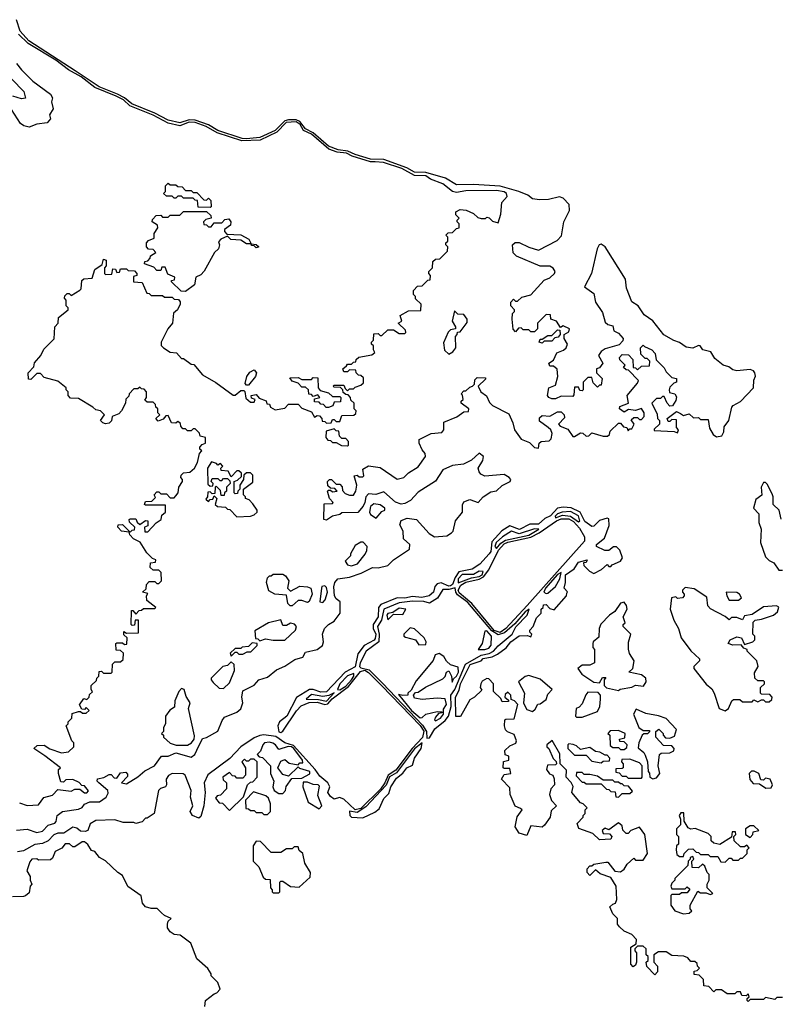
# Model space of a CAD drawing. Extents: x 2737310 to 2869991, y 870230 to 1012730.
# Tile 139 of 256: x 2850316 to 2854298, y 903865 to 909025. Entities that reach past the tile are written whole.
import ezdxf

# ---------------------------------------------------------------- set-up
doc = ezdxf.new("R2010")
doc.units = 0

msp = doc.modelspace()

# ---------------------------------------------------------------- linework, layer by layer
at = {"layer": '0CON02XD'}
for points in [[(2853343.8, 907825), (2853313.8, 907695), (2853277.5, 907625), (2853325, 907590), (2853333.8, 907545), (2853370.7, 907490.7), (2853385, 907440), (2853398.3, 907428.3), (2853425, 907420), (2853430, 907395), (2853455, 907382.5), (2853480, 907355), (2853478.3, 907341.7), (2853458.3, 907321.7), (2853385, 907300), (2853363.6, 907286.4), (2853350, 907265), (2853372.5, 907225), (2853355, 907200), (2853340, 907195), (2853340, 907175), (2853370, 907145), (2853365, 907110), (2853355, 907110), (2853345, 907100), (2853321.7, 907121.7), (2853315, 907150), (2853295, 907150), (2853270, 907125), (2853270, 907085), (2853265, 907080), (2853251.7, 907081.7), (2853245, 907100), (2853225, 907100), (2853221.7, 907058.3), (2853215, 907050), (2853155, 907052.5), (2853125, 907037.5), (2853105, 907037.5), (2853090, 907045), (2853082.5, 907055), (2853090, 907095), (2853125, 907110), (2853137.5, 907155), (2853133, 907193), (2853115, 907210), (2853095, 907210), (2853090, 907225), (2853115, 907240), (2853131.7, 907278.3), (2853167, 907293), (2853180, 907305), (2853187.5, 907325), (2853170, 907355), (2853170, 907375), (2853195, 907390), (2853197.5, 907405), (2853165, 907420), (2853151.7, 907411.7), (2853130, 907445), (2853100, 907455), (2853098.3, 907478.3), (2853075, 907480), (2853030, 907435), (2853030, 907405), (2853015, 907390), (2852995, 907390), (2852985, 907400), (2852955, 907400), (2852945, 907410), (2852931.7, 907408.3), (2852915, 907390), (2852903, 907403), (2852897.5, 907455), (2852900, 907485), (2852910, 907495), (2852910, 907505), (2852890, 907525), (2852890, 907545), (2852905, 907560), (2852915, 907550), (2852925, 907550), (2852948.3, 907571.7), (2852995, 907582.5), (2853065, 907660), (2853095, 907672.5), (2853120, 907695), (2853122.5, 907705), (2853113, 907723), (2853095, 907733.3), (2853045, 907732.5), (2852920, 907785), (2852903, 907803), (2852900, 907845), (2852913, 907857), (2852935, 907857.5), (2852985, 907832.5), (2853035, 907817.5), (2853133, 907867), (2853157, 907893), (2853168.8, 907965), (2853197.5, 908025), (2853196.7, 908056.7), (2853165, 908090), (2853145, 908097.5), (2853087.3, 908082.7), (2853040.5, 908080.5), (2853005, 908086.7), (2852980, 908105), (2852933.3, 908125), (2852835, 908152.1), (2852695, 908161.4), (2852605, 908160), (2852547.5, 908195), (2852444.7, 908224.7), (2852385, 908226.8), (2852345, 908249.3), (2852225, 908291.8), (2852155, 908293.4), (2852075, 908318.6), (2852036.1, 908336.1), (2851985, 908342.9), (2851935, 908362.7), (2851855, 908432), (2851813.9, 908453.9), (2851785, 908491.6), (2851765, 908500.5), (2851725, 908501), (2851705.6, 908494.4), (2851655.2, 908444.8), (2851575, 908407.2), (2851505, 908400.8), (2851482.9, 908402.9), (2851355, 908444.1), (2851305, 908473.4), (2851235, 908498.6), (2851205, 908500.8), (2851155, 908484), (2851095, 908498.2), (2851025.2, 908535.2), (2850903.4, 908583.4), (2850865.6, 908615.6), (2850828.1, 908635), (2850732.8, 908672.8), (2850606.8, 908756.8), (2850363.8, 908915), (2850318.2, 908965), (2850300, 909025)], [(2850970, 906485), (2850975, 906500), (2851008.3, 906501.7), (2851028.3, 906521.7), (2851020, 906535), (2851035, 906550), (2851045, 906550), (2851055, 906540), (2851085, 906540), (2851105, 906520), (2851125, 906520), (2851135, 906530), (2851146.7, 906545), (2851150, 906575), (2851170, 906605), (2851170, 906615), (2851160, 906625), (2851161.7, 906638.3), (2851175, 906650), (2851207, 906653), (2851232.5, 906675), (2851247.5, 906705), (2851258.3, 906751.7), (2851270, 906765), (2851260, 906775), (2851260, 906785), (2851271.7, 906798.3), (2851290, 906805), (2851290, 906835), (2851261.7, 906841.7), (2851258.3, 906858.3), (2851235, 906880), (2851225, 906880), (2851215, 906870), (2851195, 906870), (2851185, 906880), (2851171.7, 906881.7), (2851160, 906895), (2851158.3, 906908.3), (2851145, 906920), (2851135, 906910), (2851111.7, 906911.7), (2851095, 906950), (2851081.7, 906948.3), (2851068.3, 906931.7), (2851041.7, 906921.7), (2851030, 906935), (2851050, 906955), (2851040, 906965), (2851040, 906985), (2851030, 906995), (2851028.3, 907008.3), (2851015, 907020), (2850985, 907020), (2850971.7, 907031.7), (2850980, 907045), (2850980, 907075), (2850968.3, 907088.3), (2850955, 907090), (2850945, 907100), (2850935, 907090), (2850915, 907090), (2850890, 907065), (2850888.3, 907051.7), (2850873, 907037), (2850870, 907015), (2850850, 906975), (2850835, 906960), (2850800, 906945), (2850797, 906923), (2850785, 906910), (2850765, 906907.5), (2850751.7, 906911.7), (2850740, 906925), (2850760, 906955), (2850740, 906975), (2850715, 906980), (2850700, 906995), (2850625, 907040), (2850581.7, 907041.7), (2850570, 907055), (2850570, 907075), (2850560, 907085), (2850560, 907095), (2850515, 907130), (2850445, 907150), (2850425, 907170), (2850405, 907170), (2850375, 907140), (2850361.7, 907141.7), (2850360, 907175), (2850390, 907205), (2850393.3, 907226.7), (2850426.7, 907265), (2850441.7, 907298.3), (2850497, 907353), (2850500, 907415), (2850517.5, 907435), (2850520, 907465), (2850570, 907505), (2850570, 907515), (2850560, 907525), (2850560, 907555), (2850550, 907565), (2850551.7, 907578.3), (2850565, 907590), (2850575, 907590), (2850585, 907580), (2850631.7, 907608.3), (2850637.5, 907615), (2850641.7, 907658.3), (2850652.5, 907667.5), (2850695, 907670), (2850710, 907715), (2850748.3, 907741.7), (2850755, 907770), (2850770, 907765), (2850770, 907735), (2850760, 907725), (2850760, 907695), (2850765, 907690), (2850798.3, 907691.7), (2850805, 907720), (2850818.3, 907718.3), (2850825, 907700), (2850838.3, 907701.7), (2850845, 907720), (2850875, 907720), (2850885, 907710), (2850918.3, 907708.3), (2850930, 907695), (2850930, 907685), (2850911.7, 907678.3), (2850911.7, 907651.7), (2850958.3, 907648.3), (2850981.7, 907591.7), (2850995, 907590), (2851005, 907580), (2851065, 907580), (2851075, 907570), (2851115, 907570), (2851125, 907560), (2851148.3, 907558.3), (2851157, 907547), (2851157.5, 907535), (2851142.5, 907505), (2851123, 907487), (2851117.5, 907435), (2851092.5, 907405), (2851057.5, 907335), (2851058.3, 907318.3), (2851070, 907305), (2851105, 907282.5), (2851138.3, 907278.3), (2851165, 907250), (2851175, 907250), (2851215, 907220), (2851228.3, 907218.3), (2851273.6, 907163.6), (2851343.8, 907123.8), (2851435, 907057.5), (2851445, 907057.5), (2851475, 907082.5), (2851491.7, 907081.7), (2851497, 907077), (2851501.7, 907041.7), (2851525, 907020), (2851545, 907020), (2851550, 907035), (2851531.7, 907041.7), (2851530, 907055), (2851555, 907060), (2851571.7, 907041.7), (2851608.3, 907028.3), (2851611.7, 907011.7), (2851625, 907010), (2851630, 906995), (2851655, 906980), (2851705, 906990), (2851725, 907010), (2851775, 907010), (2851795, 906990), (2851845, 906970), (2851861.7, 906941.7), (2851875, 906950), (2851888.3, 906948.3), (2851900, 906935), (2851901.7, 906921.7), (2851915, 906920), (2851925, 906910), (2851948.3, 906911.7), (2851955, 906930), (2851965, 906930), (2851975, 906920), (2851995, 906920), (2852005, 906950), (2852067, 906953), (2852078.3, 906961.7), (2852080, 906975), (2852070, 906985), (2852070, 907015), (2852051.7, 907031.7), (2852050, 907045), (2852038.3, 907058.3), (2852025, 907060), (2852011.7, 907071.7), (2852010, 907085), (2851998.3, 907098.3), (2851965, 907100), (2851960, 907105), (2851965, 907110), (2852015, 907110), (2852021.7, 907091.7), (2852035, 907080), (2852045, 907090), (2852065, 907090), (2852075, 907100), (2852105, 907110), (2852118.3, 907121.7), (2852118.3, 907148.3), (2852105, 907160), (2852091.7, 907161.7), (2852080, 907175), (2852078.3, 907188.3), (2852045, 907190), (2852035, 907180), (2852015, 907180), (2852010, 907195), (2852028.3, 907211.7), (2852035, 907220), (2852055, 907220), (2852065, 907230), (2852078.3, 907231.7), (2852080, 907245), (2852093, 907257), (2852161.7, 907268.3), (2852178.3, 907281.7), (2852170, 907295), (2852170, 907315), (2852160, 907325), (2852160, 907335), (2852170, 907345), (2852171.7, 907378.3), (2852195, 907380), (2852205, 907370), (2852215, 907370), (2852245, 907400), (2852275, 907400), (2852305, 907380), (2852335, 907380), (2852340, 907385), (2852338.3, 907398.3), (2852300, 907435), (2852320, 907445), (2852310, 907475), (2852355, 907500), (2852418.3, 907501.7), (2852420, 907535), (2852391.7, 907561.7), (2852390, 907575), (2852380, 907585), (2852380, 907605), (2852401.7, 907628.3), (2852425, 907630), (2852455, 907660), (2852468.3, 907661.7), (2852470, 907685), (2852460, 907695), (2852460, 907705), (2852480, 907725), (2852481.7, 907758.3), (2852495, 907770), (2852518.3, 907771.7), (2852558.3, 907811.7), (2852560, 907835), (2852550, 907845), (2852550, 907855), (2852560, 907865), (2852560, 907885), (2852550, 907895), (2852561.7, 907908.3), (2852585, 907910), (2852605, 907930), (2852620, 907935), (2852620, 907955), (2852610, 907965), (2852610, 907975), (2852620, 907985), (2852601.7, 908001.7), (2852601.7, 908018.3), (2852625, 908030), (2852657, 908027), (2852695, 908010), (2852718.3, 907988.3), (2852735, 907982.5), (2852757, 907983), (2852765, 907990), (2852777, 907987), (2852795, 907970), (2852825, 907960), (2852837.5, 908005), (2852843, 908067), (2852871.7, 908098.3), (2852867.5, 908115), (2852855, 908123.3), (2852815, 908130), (2852655, 908128), (2852605, 908120), (2852585, 908123.8), (2852533.3, 908165), (2852470, 908190), (2852445, 908206.5), (2852385, 908208.9), (2852318.8, 908245), (2852223.3, 908276.7), (2852180.2, 908279.8), (2852155, 908279.6), (2852059.1, 908309.1), (2852030, 908325), (2851980.9, 908330.9), (2851936.9, 908346.9), (2851845.5, 908425), (2851803.8, 908443.8), (2851786.8, 908475), (2851765, 908489.7), (2851713.6, 908486.4), (2851663.8, 908436.2), (2851577.1, 908392.9), (2851479.6, 908389.6), (2851351.9, 908431.9), (2851293.8, 908465), (2851235, 908486.6), (2851205, 908488.2), (2851155, 908468.5), (2851095, 908482.5), (2851016, 908525), (2850893.1, 908573.1), (2850860.6, 908605), (2850822, 908625), (2850710.5, 908670.5), (2850638.1, 908725), (2850571.6, 908761.6), (2850505, 908812.3), (2850360.6, 908900.6), (2850310, 908950)], [(2850300, 908795), (2850325, 908762.5), (2850385, 908703.3), (2850477.5, 908635), (2850487.5, 908615), (2850482.5, 908595), (2850491.7, 908558.3), (2850473, 908527), (2850477.5, 908505), (2850460, 908485), (2850405, 908477.5), (2850365, 908462.5), (2850338.3, 908468.3), (2850320.7, 908480.7), (2850272.5, 908555)], [(2850275, 908712.5), (2850338.3, 908648.3), (2850347, 908613), (2850325, 908610), (2850280, 908625)], [(2851315, 908040), (2851251.7, 908041.7), (2851248.3, 908078.3), (2851235, 908080), (2851225, 908090), (2851175, 908090), (2851165, 908100), (2851145, 908100), (2851135, 908090), (2851125, 908090), (2851115, 908100), (2851085, 908100), (2851070, 908115), (2851080, 908125), (2851080, 908155), (2851095, 908167.5), (2851105, 908160), (2851135, 908160), (2851145, 908150), (2851168.3, 908148.3), (2851185, 908130), (2851215, 908130), (2851225, 908120), (2851245, 908120), (2851281.7, 908081.7), (2851295, 908080), (2851305, 908090), (2851318.3, 908078.3), (2851320, 908045), (2851315, 908040)], [(2851185, 907600), (2851161.7, 907601.7), (2851111.7, 907651.7), (2851111.7, 907658.3), (2851128.3, 907661.7), (2851130, 907675), (2851091.7, 907691.7), (2851078.3, 907728.3), (2851061.7, 907728.3), (2851055, 907710), (2851035, 907710), (2851018.3, 907728.3), (2850970, 907745), (2850971.7, 907758.3), (2850988.3, 907761.7), (2851000, 907775), (2851001.7, 907788.3), (2851030, 907805), (2851015, 907820), (2850991.7, 907821.7), (2850980, 907835), (2850980, 907855), (2850991.7, 907868.3), (2851020, 907880), (2851020, 907905), (2851040, 907935), (2851038.3, 907948.3), (2851010, 907965), (2851011.7, 907978.3), (2851031.7, 907998.3), (2851055, 908000), (2851065, 907990), (2851095, 907990), (2851105, 908000), (2851155, 908000), (2851175, 908020), (2851295, 908020), (2851318.3, 907998.3), (2851320, 907985), (2851291.7, 907978.3), (2851280, 907965), (2851281.7, 907951.7), (2851295, 907950), (2851305, 907940), (2851320, 907940), (2851335, 907960), (2851375, 907960), (2851391.7, 907978.3), (2851411.7, 907981.7), (2851422.5, 907965), (2851421.7, 907948.3), (2851390, 907925), (2851390, 907915), (2851401.7, 907901.7), (2851475, 907897.5), (2851517.5, 907875), (2851530, 907850), (2851555, 907847.5), (2851570, 907835), (2851555, 907830), (2851545, 907840), (2851531.7, 907841.7), (2851530, 907850), (2851505, 907850), (2851475, 907870), (2851423, 907873), (2851405, 907890), (2851370, 907875), (2851358.3, 907861.7), (2851362.5, 907845), (2851357.5, 907825), (2851337.5, 907805), (2851283.6, 907706.4), (2851265, 907687.5), (2851240, 907675), (2851232.5, 907635), (2851185, 907600)], [(2850298.3, 904778.3), (2850355, 904783.3), (2850405, 904766.2), (2850435, 904772.5), (2850465, 904803.3), (2850500, 904815), (2850507, 904823), (2850512.5, 904855), (2850540, 904875), (2850625, 904887.5), (2850643, 904897), (2850656.4, 904913.6), (2850684.2, 904925.8), (2850735, 904926.7), (2850769.5, 904950.5), (2850779.3, 904970.7), (2850777.5, 904985), (2850730, 905025), (2850722.5, 905035), (2850723, 905047), (2850757, 905053), (2850785, 905070), (2850795, 905070), (2850811.7, 905051.7), (2850825, 905050), (2850845, 905077.5), (2850871.7, 905081.7), (2850881.7, 905071.7), (2850881.7, 905058.3), (2850850, 905025), (2850875, 905020), (2850935, 905057.5), (2850971.7, 905088.3), (2851022.5, 905115), (2851060, 905165), (2851095, 905166.2), (2851135, 905182.5), (2851215, 905160), (2851233.3, 905175), (2851243.9, 905196.1), (2851275, 905257.5), (2851295, 905262.5), (2851355, 905296.7), (2851377.3, 905352.7), (2851390.3, 905369.7), (2851455, 905396.2), (2851475.8, 905414.2), (2851486.2, 905445), (2851480, 905475), (2851485, 905507.5), (2851545, 905537.5), (2851570, 905565), (2851615, 905580), (2851661.7, 905618.3), (2851705, 905636.2), (2851758.3, 905671.7), (2851800, 905685), (2851815, 905710), (2851875.9, 905724.1), (2851902.5, 905745), (2851908.8, 905765), (2851903.8, 905805), (2851913.8, 905835), (2851934.2, 905855.8), (2851965, 905873.3), (2851996, 905915), (2851996.7, 905975), (2851975, 905990), (2851966.7, 906005), (2851963.2, 906053.2), (2851967.5, 906075), (2851984.4, 906095.6), (2852045, 906104), (2852105.8, 906124.2), (2852165, 906154), (2852195, 906152), (2852245, 906163.8), (2852275.9, 906194.1), (2852359.2, 906250.8), (2852361.2, 906275), (2852327.5, 906305), (2852326.7, 906345), (2852308.3, 906378.3), (2852315, 906400), (2852347, 906413), (2852396.2, 906406.2), (2852463, 906333), (2852490, 906315), (2852555, 906320), (2852580, 906335), (2852588.8, 906345), (2852601.2, 906398.8), (2852637.5, 906445), (2852637, 906483), (2852645, 906497.5), (2852675, 906510), (2852720, 906495), (2852745.8, 906524.2), (2852785, 906550), (2852815, 906556.7), (2852846, 906584), (2852887.5, 906605), (2852890, 906615), (2852882.5, 906625), (2852855, 906641.2), (2852755, 906632), (2852733, 906643), (2852723.8, 906655), (2852720, 906675), (2852743.3, 906715), (2852746.7, 906735), (2852725, 906752.5), (2852684.2, 906715.8), (2852642.5, 906695), (2852585, 906688.8), (2852535, 906666.2), (2852495, 906606.7), (2852405, 906548.8), (2852364.2, 906505.8), (2852335, 906488.8), (2852315, 906486), (2852285.8, 906495.8), (2852225, 906550), (2852183, 906537), (2852145, 906540), (2852130, 906525), (2852126, 906495), (2852116.2, 906475), (2852088.3, 906441.7), (2852005, 906440), (2851995, 906432.5), (2851955, 906422.5), (2851925, 906402.5), (2851910, 906405), (2851911.7, 906488.3), (2851955, 906490), (2851960, 906495), (2851940, 906515), (2851930, 906555), (2851935, 906560), (2851945, 906560), (2851955, 906550), (2851980, 906555), (2851968.3, 906568.3), (2851945, 906570), (2851931.7, 906581.7), (2851930, 906605), (2851940, 906615), (2851950, 906615), (2851975, 906590), (2851995, 906590), (2852007, 906577), (2852008.3, 906558.3), (2852021.7, 906541.7), (2852045, 906532.5), (2852065, 906532.5), (2852077.5, 906555), (2852082.5, 906585), (2852070, 906635), (2852085, 906637.5), (2852095, 906630), (2852115, 906630), (2852120, 906635), (2852115, 906670), (2852145, 906687.5), (2852205, 906677.5), (2852295, 906617.5), (2852330, 906625), (2852355, 906650), (2852405, 906682.5), (2852442.5, 906735), (2852441.7, 906751.7), (2852425, 906770), (2852410, 906805), (2852410, 906825), (2852473, 906857), (2852528.3, 906861.7), (2852540, 906875), (2852540, 906915), (2852607, 906943), (2852645, 906970), (2852668.3, 906971.7), (2852670, 906985), (2852630, 907015), (2852630, 907025), (2852640, 907035), (2852637, 907057), (2852630, 907065), (2852645, 907080), (2852655, 907080), (2852675, 907100), (2852690, 907105), (2852700, 907115), (2852701.7, 907138.3), (2852715, 907150), (2852758.3, 907148.3), (2852758.3, 907141.7), (2852720, 907105), (2852732.5, 907075), (2852763, 907053), (2852779.3, 907019.3), (2852795, 907002.5), (2852879.3, 906959.3), (2852901.7, 906911.7), (2852910, 906875), (2852945, 906827.5), (2852988.8, 906808.8), (2853015, 906782.5), (2853035, 906780), (2853040, 906805), (2853050, 906815), (2853091.7, 906818.3), (2853101.7, 906828.3), (2853107, 906857), (2853100, 906875), (2853087, 906887), (2853041.7, 906921.7), (2853041.7, 906938.3), (2853055, 906950), (2853095, 906947.5), (2853135, 906970), (2853155, 906970), (2853170, 906955), (2853171.7, 906938.3), (2853140, 906905), (2853150, 906895), (2853189.3, 906879.3), (2853215, 906840), (2853225, 906840), (2853255, 906860), (2853268.3, 906858.3), (2853285, 906842.5), (2853300, 906845), (2853315, 906860), (2853375, 906842.5), (2853397, 906843), (2853408.3, 906851.7), (2853411.7, 906868.3), (2853455, 906910), (2853465, 906910), (2853481.7, 906891.7), (2853498.3, 906888.3), (2853505, 906870), (2853515, 906880), (2853525, 906880), (2853537.5, 906905), (2853521.7, 906928.3), (2853535, 906940), (2853555, 906940), (2853565, 906930), (2853575, 906930), (2853590, 906945), (2853590, 906965), (2853575, 906987.5), (2853545, 906977.5), (2853508.3, 906981.7), (2853485, 906967.5), (2853460, 906985), (2853461.7, 906998.3), (2853507.5, 907015), (2853500, 907055), (2853555, 907120), (2853560, 907135), (2853508.3, 907188.3), (2853495, 907190), (2853481.7, 907201.7), (2853490, 907215), (2853461.7, 907241.7), (2853460, 907255), (2853475, 907270), (2853508.3, 907268.3), (2853530, 907245), (2853531.7, 907201.7), (2853545, 907200), (2853555, 907190), (2853575, 907210), (2853618.3, 907211.7), (2853620, 907235), (2853605, 907250), (2853595, 907250), (2853573, 907273), (2853570, 907305), (2853585, 907320), (2853591.7, 907311.7), (2853630, 907295), (2853647.5, 907275), (2853651.7, 907241.7), (2853695, 907200), (2853705, 907180), (2853735, 907150), (2853760, 907145), (2853760, 907125), (2853745, 907120), (2853725, 907100), (2853720, 907085), (2853721.7, 907071.7), (2853750, 907065), (2853758.3, 907048.3), (2853755, 907030), (2853738.3, 907001.7), (2853725, 907000), (2853710, 907015), (2853695, 907050), (2853685, 907050), (2853675, 907040), (2853655, 907040), (2853630, 907015), (2853657, 906957), (2853660, 906935), (2853670, 906925), (2853670, 906905), (2853641.7, 906878.3), (2853641.7, 906871.7), (2853747.5, 906867.5), (2853765, 906860), (2853770, 906875), (2853758.3, 906888.3), (2853758.3, 906928.3), (2853735, 906930), (2853725, 906920), (2853715, 906920), (2853710, 906935), (2853758.3, 906971.7), (2853780.7, 906960.7), (2853795, 906950), (2853825, 906960), (2853848.3, 906938.3), (2853875, 906940), (2853885, 906930), (2853925, 906930), (2853932.5, 906885), (2853951.7, 906851.7), (2853968.3, 906838.3), (2853996.1, 906843.9), (2854006.7, 906865), (2854008.3, 906891.7), (2854033.3, 906925), (2854050, 906995), (2854056.2, 907003.8), (2854095, 907023.8), (2854163.3, 907095), (2854163.9, 907136.1), (2854173.6, 907156.4), (2854170, 907175), (2854163.3, 907185), (2854145, 907191.4), (2854075, 907185.6), (2854055, 907189.2), (2854033.8, 907205), (2854004.6, 907214.6), (2853959.6, 907249.6), (2853939.2, 907285), (2853896.7, 907295), (2853882.5, 907315), (2853875, 907318), (2853845, 907304.3), (2853809.1, 907309.1), (2853775, 907332.9), (2853745, 907342.9), (2853692.6, 907372.6), (2853635, 907446.9), (2853588.9, 907478.9), (2853558.8, 907525), (2853525.7, 907545.7), (2853497.6, 907617.6), (2853491.9, 907665), (2853385, 907833.8), (2853365, 907848.8), (2853353.3, 907845), (2853343.8, 907825)], [(2852565, 907272.5), (2852586.4, 907283.6), (2852602.5, 907305), (2852600, 907365), (2852610, 907375), (2852611.7, 907388.3), (2852625, 907390), (2852661.7, 907438.3), (2852662.5, 907455), (2852645, 907480), (2852612.5, 907482.5), (2852595, 907500), (2852582.5, 907445), (2852600, 907415), (2852600, 907405), (2852575, 907400), (2852561.7, 907388.3), (2852538.3, 907331.7), (2852543, 907293), (2852565, 907272.5)], [(2853055, 907330), (2853040, 907335), (2853045, 907350), (2853055, 907350), (2853085, 907370), (2853105, 907370), (2853135, 907400), (2853148.3, 907398.3), (2853150, 907375), (2853138.3, 907361.7), (2853121.7, 907358.3), (2853105, 907340), (2853065, 907340), (2853055, 907330)], [(2851515, 907110), (2851505, 907110), (2851498.3, 907118.3), (2851506.7, 907155), (2851522, 907178), (2851545, 907190), (2851557.5, 907175), (2851552.5, 907155), (2851515, 907110)], [(2851935, 906992.5), (2851923, 906993), (2851908.3, 907008.3), (2851895, 907010), (2851885, 907020), (2851861.7, 907021.7), (2851861.7, 907038.3), (2851890, 907045), (2851878.3, 907058.3), (2851855, 907050), (2851845, 907060), (2851831.7, 907061.7), (2851830, 907085), (2851815, 907100), (2851795, 907100), (2851775, 907120), (2851745, 907130), (2851731.7, 907148.3), (2851775, 907150), (2851795, 907140), (2851845, 907140), (2851855, 907150), (2851878.3, 907148.3), (2851880, 907095), (2851891.7, 907081.7), (2851935, 907070), (2851955, 907050), (2851995, 907050), (2852000, 907045), (2851998.3, 907021.7), (2851965, 907020), (2851958.3, 907001.7), (2851935, 906992.5)], [(2852035, 906792.5), (2852040, 906795), (2852040, 906815), (2852025, 906830), (2852005, 906830), (2851991.7, 906841.7), (2851988.3, 906868.3), (2851975, 906870), (2851965, 906880), (2851921.7, 906868.3), (2851920, 906835), (2851931.7, 906821.7), (2851945, 906820), (2851955, 906810), (2851975, 906810), (2852003, 906793), (2852035, 906792.5)], [(2851455, 906420), (2851525, 906422.5), (2851545, 906430), (2851560, 906445), (2851560, 906455), (2851538.3, 906488.3), (2851518.3, 906508.3), (2851500, 906515), (2851500, 906525), (2851490, 906535), (2851490, 906565), (2851538.3, 906601.7), (2851537.5, 906637.5), (2851525, 906650), (2851505, 906650), (2851491.7, 906638.3), (2851490, 906615), (2851470, 906585), (2851470, 906565), (2851460, 906555), (2851458.3, 906541.7), (2851445, 906540), (2851440, 906545), (2851440, 906605), (2851458.3, 906611.7), (2851478.3, 906631.7), (2851478.3, 906648.3), (2851465, 906660), (2851455, 906660), (2851425, 906630), (2851408.3, 906658.3), (2851371.7, 906661.7), (2851370, 906675), (2851380, 906685), (2851368.3, 906698.3), (2851355, 906690), (2851348.3, 906698.3), (2851321.7, 906708.3), (2851300, 906675), (2851301.7, 906591.7), (2851315, 906580), (2851328.3, 906581.7), (2851330, 906595), (2851320, 906605), (2851325, 906620), (2851355, 906620), (2851365, 906610), (2851375, 906610), (2851385, 906620), (2851405, 906620), (2851418.3, 906608.3), (2851420, 906595), (2851400, 906575), (2851400, 906555), (2851390, 906545), (2851388.3, 906531.7), (2851371.7, 906531.7), (2851368.3, 906558.3), (2851345, 906580), (2851340, 906575), (2851338.3, 906541.7), (2851325, 906540), (2851315, 906550), (2851301.7, 906548.3), (2851300, 906525), (2851291.7, 906511.7), (2851305, 906500), (2851315, 906510), (2851328.3, 906511.7), (2851335, 906530), (2851350, 906515), (2851340, 906485), (2851353, 906473), (2851395, 906470), (2851405, 906460), (2851418.3, 906458.3), (2851455, 906420)], [(2854307, 906407), (2854296.7, 906455), (2854266.7, 906485), (2854266.7, 906525), (2854260.7, 906540.7), (2854235, 906590), (2854225, 906600), (2854215, 906600), (2854202.5, 906575), (2854207, 906533), (2854175, 906510), (2854162.5, 906465), (2854190, 906435), (2854190.7, 906390.7), (2854203.8, 906355), (2854200, 906285), (2854225, 906210), (2854245, 906190), (2854269.3, 906179.3), (2854295, 906140), (2854315, 906140)], [(2850315, 904920), (2850355, 904907.5), (2850415, 904910), (2850441.7, 904948.3), (2850488.3, 904961.7), (2850515, 904990), (2850585, 904982.5), (2850605, 904992.5), (2850631.7, 904991.7), (2850655, 904972.5), (2850667, 904973), (2850677, 904983), (2850655, 905010), (2850641.7, 905011.7), (2850627, 905027), (2850595, 905042.5), (2850558.3, 905041.7), (2850545, 905030), (2850531.7, 905031.7), (2850520, 905075), (2850520, 905095), (2850530, 905105), (2850447.7, 905167.7), (2850390, 905205), (2850408.3, 905221.7), (2850445, 905222.5), (2850474.1, 905204.1), (2850535, 905183.3), (2850571.7, 905188.3), (2850600, 905215), (2850600, 905235), (2850590, 905245), (2850560, 905325), (2850570, 905335), (2850570, 905345), (2850590, 905365), (2850591.7, 905388.3), (2850625, 905400), (2850635, 905400), (2850645, 905390), (2850665, 905390), (2850680, 905405), (2850665, 905420), (2850655, 905410), (2850641.7, 905411.7), (2850630, 905435), (2850651.7, 905468.3), (2850668.3, 905461.7), (2850680, 905475), (2850681.7, 905488.3), (2850698.3, 905501.7), (2850690, 905515), (2850690, 905535), (2850718.3, 905561.7), (2850720, 905575), (2850730, 905585), (2850731.7, 905608.3), (2850745, 905610), (2850755, 905600), (2850795, 905600), (2850800, 905605), (2850801.7, 905648.3), (2850815, 905660), (2850845, 905660), (2850858.3, 905671.7), (2850860, 905705), (2850845, 905720), (2850821.7, 905721.7), (2850820, 905755), (2850825, 905760), (2850855, 905760), (2850865, 905750), (2850878.3, 905751.7), (2850880, 905785), (2850861.7, 905801.7), (2850861.7, 905818.3), (2850875, 905810), (2850938.3, 905811.7), (2850938.3, 905878.3), (2850921.7, 905878.3), (2850918.3, 905851.7), (2850905, 905850), (2850900, 905855), (2850901.7, 905928.3), (2850908.3, 905928.3), (2850925, 905910), (2850941.7, 905928.3), (2850955, 905930), (2850965, 905940), (2851025, 905940), (2851030, 905945), (2850981.7, 905981.7), (2850980, 906005), (2850988.3, 906018.3), (2850960, 906025), (2850978.3, 906041.7), (2850980, 906065), (2850995, 906080), (2851025, 906080), (2851035, 906070), (2851045, 906070), (2851060, 906085), (2851058.3, 906128.3), (2851045, 906140), (2851015, 906140), (2851000, 906155), (2851001.7, 906178.3), (2851028.3, 906181.7), (2851030, 906195), (2851011.7, 906201.7), (2850981.7, 906231.7), (2850946.7, 906286.7), (2850912.5, 906305), (2850892.5, 906325), (2850890, 906340), (2850850, 906345), (2850830, 906365), (2850832.5, 906377.5), (2850855, 906380), (2850895, 906340), (2850905, 906350), (2850918.3, 906351.7), (2850920, 906365), (2850891.7, 906391.7), (2850890, 906405), (2850895, 906410), (2850925, 906410), (2850931.7, 906391.7), (2850945, 906380), (2850975, 906400), (2850988.3, 906398.3), (2850988.3, 906371.7), (2850970, 906365), (2850971.7, 906341.7), (2850988.3, 906341.7), (2851031.7, 906388.3), (2851057.5, 906405), (2851061.7, 906428.3), (2851080, 906445), (2851080, 906480), (2850975, 906480), (2850970, 906485)], [(2854315, 903900), (2854285, 903900), (2854275, 903890), (2854225, 903900), (2854215, 903890), (2854145, 903890), (2854135, 903880), (2854130, 903885), (2854130, 903895), (2854140, 903905), (2854135, 903920), (2854125, 903910), (2854101.7, 903911.7), (2854095, 903930), (2854075, 903930), (2854065, 903920), (2854025, 903920), (2853995, 903940), (2853965, 903940), (2853955, 903930), (2853928.3, 903958.3), (2853901.7, 903961.7), (2853900, 903995), (2853878.3, 904018.3), (2853851.7, 904021.7), (2853851.7, 904038.3), (2853868.3, 904041.7), (2853880, 904055), (2853870, 904065), (2853868.3, 904078.3), (2853855, 904090), (2853835, 904090), (2853818.3, 904108.3), (2853797, 904117), (2853735, 904120), (2853705, 904140), (2853665, 904140), (2853640, 904125), (2853640, 904085), (2853660, 904065), (2853660, 904035), (2853645, 904020), (2853603, 904063), (2853600, 904085), (2853610, 904095), (2853610, 904115), (2853600, 904125), (2853600, 904155), (2853585, 904170), (2853555, 904170), (2853540, 904155), (2853540, 904145), (2853550, 904135), (2853550, 904085), (2853545, 904070), (2853531.7, 904061.7), (2853520, 904075), (2853520, 904165), (2853548.3, 904181.7), (2853550, 904205), (2853525, 904230), (2853485, 904247.5), (2853460.7, 904270.7), (2853450, 904285), (2853450, 904315), (2853425, 904340), (2853410, 904375), (2853425, 904390), (2853440, 904395), (2853446.4, 904413.6), (2853442.5, 904485), (2853415, 904530), (2853358.3, 904548.3), (2853335, 904570), (2853305, 904540), (2853290, 904555), (2853290, 904575), (2853305, 904590), (2853315, 904590), (2853325, 904600), (2853389.3, 904610.7), (2853399.3, 904609.3), (2853435, 904562.5), (2853465, 904560), (2853485, 904572.5), (2853500.7, 904599.3), (2853535, 904630), (2853545, 904620), (2853585, 904620), (2853606.7, 904655), (2853593.3, 904755), (2853565, 904792.5), (2853520, 904775), (2853505, 904760), (2853495, 904760), (2853478.3, 904778.3), (2853475, 904800), (2853455, 904816.7), (2853405, 904780), (2853385, 904787.5), (2853370, 904775), (2853375, 904760), (2853408.3, 904758.3), (2853420, 904745), (2853415, 904730), (2853355, 904727.5), (2853320.7, 904760.7), (2853247, 904787), (2853238.3, 904811.7), (2853270, 904845), (2853270, 904855), (2853280, 904865), (2853280, 904885), (2853290, 904895), (2853270, 904915), (2853255, 904920), (2853210, 904975), (2853216.7, 905006.7), (2853206.7, 905026.7), (2853180, 905055), (2853181.7, 905091.7), (2853150, 905125), (2853147, 905177), (2853107, 905247), (2853080, 905225), (2853080, 905215), (2853090, 905205), (2853113, 905153), (2853128.3, 905138.3), (2853130, 905125), (2853125, 905120), (2853082.5, 905117.5), (2853077.5, 905095), (2853093.6, 905073.6), (2853110, 905065), (2853117, 905047), (2853120, 905015), (2853100, 904995), (2853092.5, 904965), (2853103, 904933), (2853130, 904905), (2853101.7, 904878.3), (2853097.5, 904845), (2853066.4, 904803.6), (2853055, 904792.5), (2852995, 904800), (2852975, 904750), (2852935, 904762.5), (2852912.5, 904795), (2852923, 904847), (2852950, 904885), (2852941.7, 904891.7), (2852913.3, 904903.3), (2852886.7, 904965), (2852885, 905000), (2852842.5, 905045), (2852855, 905070), (2852890, 905075), (2852885, 905100), (2852855, 905100), (2852850, 905105), (2852851.7, 905138.3), (2852880, 905145), (2852880, 905165), (2852861.7, 905171.7), (2852860, 905195), (2852885, 905220), (2852916.4, 905233.6), (2852920, 905245), (2852908.3, 905278.3), (2852873, 905293), (2852863, 905303), (2852857.5, 905325), (2852860, 905355), (2852865, 905360), (2852908.3, 905361.7), (2852927, 905437), (2852910, 905455), (2852891.7, 905461.7), (2852890, 905485), (2852875, 905500), (2852861.7, 905488.3), (2852860, 905475), (2852878.3, 905458.3), (2852878.3, 905451.7), (2852845, 905450), (2852838.3, 905468.3), (2852800, 905505), (2852800, 905545), (2852775, 905570), (2852765, 905572.5), (2852740.7, 905559.3), (2852732.5, 905545), (2852730, 905525), (2852738.3, 905511.7), (2852700, 905475), (2852675, 905460), (2852627, 905373), (2852603, 905373), (2852600, 905475), (2852619.4, 905510.6), (2852626, 905545), (2852678, 905645), (2852734.3, 905665.7), (2852745, 905677.1), (2852793.5, 905686.5), (2852820, 905700), (2852866.4, 905733.6), (2852891.2, 905765), (2852935, 905796.7), (2852977.5, 905797.5), (2852995, 905790), (2853000, 905805), (2852990, 905815), (2852990, 905825), (2853007.5, 905845), (2853025, 905890), (2853050, 905915), (2853050, 905935), (2853060, 905945), (2853061.7, 905958.3), (2853075, 905960), (2853095, 905940), (2853117, 905933), (2853182.5, 906005), (2853185, 906020), (2853187, 906027), (2853170, 906045), (2853177.5, 906075), (2853178, 906115), (2853222.5, 906147.5), (2853245, 906182.5), (2853290, 906195), (2853285, 906180), (2853271.7, 906178.3), (2853272.5, 906165), (2853302.5, 906135), (2853325, 906123.3), (2853366.1, 906143.9), (2853395, 906170), (2853405, 906160), (2853415, 906160), (2853421.7, 906168.3), (2853465, 906187.5), (2853476.7, 906205), (2853462.5, 906245), (2853445, 906262.5), (2853428.3, 906261.7), (2853405, 906242.5), (2853383.6, 906243.6), (2853340, 906265), (2853340, 906275), (2853381.7, 906308.3), (2853406.7, 906375), (2853405, 906410), (2853395, 906412.5), (2853355, 906400), (2853325, 906370), (2853315, 906368.8), (2853278.1, 906395), (2853254.6, 906444.6), (2853206.5, 906466.5), (2853165, 906470.6), (2853135, 906465.8), (2853098.6, 906425), (2853068.6, 906411.4), (2853035, 906381.5), (2852989.5, 906380.5), (2852936.6, 906353.4), (2852885, 906372), (2852843, 906347), (2852791.1, 906288.9), (2852785, 906237.5), (2852777.1, 906225), (2852728.7, 906171.3), (2852687.5, 906145), (2852618.7, 906131.3), (2852598.7, 906101.3), (2852585.5, 906065), (2852575, 906058.5), (2852565, 906056.7), (2852525, 906074.2), (2852505, 906068.8), (2852492.5, 906055), (2852486, 906025), (2852463.3, 906005), (2852423.2, 905996.8), (2852375, 906001.9), (2852335, 905994.3), (2852295, 905995.7), (2852209.7, 905960.3), (2852197.5, 905945), (2852195.7, 905895), (2852168.6, 905855), (2852168.9, 905835), (2852182.9, 905805), (2852178.7, 905781.3), (2852175, 905774.2), (2852121.2, 905745), (2852087.7, 905702.3), (2852075, 905634.2), (2852022, 905605), (2851925, 905501.9), (2851895, 905500.6), (2851855, 905514.4), (2851835.6, 905514.4), (2851767.5, 905472.5), (2851715.8, 905375), (2851677.5, 905345), (2851669.5, 905325), (2851675, 905293.8), (2851685, 905289.2), (2851695, 905295.6), (2851766.3, 905403.7)], [(2852185, 906413.3), (2852215, 906447.5), (2852230, 906455), (2852230, 906465), (2852205, 906483.3), (2852171.7, 906488.3), (2852155.8, 906474.2), (2852150, 906445), (2852155, 906432.5), (2852185, 906413.3)], [(2852835, 905814.1), (2852803.8, 905823.8), (2852685.9, 905965.9), (2852620.6, 906020.6), (2852614.7, 906035.3), (2852627.8, 906062.2), (2852655, 906077.1), (2852725, 906092.8), (2852747.9, 906105), (2852775, 906141.4), (2852825.3, 906245), (2852855, 906278), (2852875, 906287.6), (2852995, 906312.8), (2853038.9, 906335), (2853130.9, 906399.1), (2853155, 906409.3), (2853195, 906410), (2853219.5, 906395), (2853250.6, 906360.6), (2853277.5, 906315), (2853277.1, 906292.9), (2852977.1, 905955), (2852864.6, 905835), (2852835, 905814.1)], [(2853245, 906394.2), (2853252.5, 906397.5), (2853245.3, 906425.3), (2853203, 906447), (2853160, 906445), (2853135, 906435.7), (2853123.9, 906423.9), (2853124.3, 906414.3), (2853162, 906428), (2853203.1, 906423.1), (2853245, 906394.2)], [(2852815, 906254.3), (2852837.7, 906282.3), (2852862.7, 906297.3), (2852985, 906323.1), (2853036.7, 906355), (2853015, 906357.1), (2852935, 906330), (2852894.6, 906345.4), (2852846.2, 906315), (2852814.4, 906285), (2852806, 906265), (2852815, 906254.3)], [(2852055, 906163.3), (2852086.4, 906173.6), (2852126.7, 906223.3), (2852136.4, 906243.6), (2852137.5, 906265), (2852117, 906287), (2852105, 906287.5), (2852075, 906270), (2852050, 906225), (2852050, 906215), (2852023, 906187), (2852035, 906167.5), (2852055, 906163.3)], [(2851745, 905953.3), (2851734.1, 905954.1), (2851721.2, 905965), (2851715, 906010), (2851653.6, 906013.6), (2851622, 906032), (2851610, 906075), (2851615, 906100), (2851625, 906110), (2851635, 906110), (2851645, 906120), (2851695, 906120), (2851710, 906110), (2851727.5, 906085), (2851720, 906045), (2851735, 906030), (2851785, 906056.2), (2851825, 906053.3), (2851842.5, 906045), (2851850, 906015), (2851833.9, 905976.1), (2851825, 905971.2), (2851795, 905982), (2851775, 905981.2), (2851745, 905953.3)], [(2852615, 906074), (2852685, 906100), (2852725, 906106.9), (2852740, 906115), (2852745, 906132.5), (2852725, 906135.8), (2852695, 906117.1), (2852635, 906116.7), (2852614.5, 906095), (2852615, 906074)], [(2853075, 906018), (2853085, 906020), (2853125.5, 906054.5), (2853148.1, 906095), (2853155, 906127.5), (2853135, 906117.5), (2853072.7, 906045), (2853064.4, 906024.4), (2853075, 906018)], [(2851905, 905970), (2851916.7, 905985), (2851930, 906025), (2851925, 906050), (2851915, 906057.5), (2851900, 906055), (2851897.5, 906045), (2851890, 905975), (2851905, 905970)], [(2852450.3, 905260.3), (2852465, 905262), (2852491.7, 905308.3), (2852546.9, 905353.1), (2852563.3, 905375), (2852577.3, 905425), (2852576.9, 905485), (2852596.7, 905515), (2852653.2, 905646.8), (2852734.7, 905695.3), (2852776.8, 905703.2), (2852799.2, 905715), (2852825, 905744.3), (2852897.5, 905805), (2852916.9, 905843.1), (2852977.1, 905905), (2852986.7, 905935), (2852965, 905921.4), (2852911.7, 905858.3), (2852858.1, 905811.9), (2852825, 905801.1), (2852791.6, 905821.6), (2852665, 905971.5), (2852610.9, 906010.9), (2852601.5, 906025), (2852598.1, 906048.1), (2852565, 906039.1), (2852535, 906038.8), (2852506.4, 905993.6), (2852465, 905967.5), (2852435, 905976.7), (2852375, 905978.1), (2852305, 905969.4), (2852224.6, 905935.4), (2852212.2, 905877.8), (2852191.9, 905845), (2852201.2, 905805), (2852199.2, 905765), (2852132.5, 905715), (2852101.5, 905655), (2852098.1, 905635), (2852105, 905628.1), (2852147.2, 905617.2), (2852218.2, 905548.2), (2852427.8, 905327.8), (2852447.9, 905295), (2852450.3, 905260.3)], [(2854015, 905403.3), (2854032.5, 905415), (2854050, 905455), (2854058.3, 905461.7), (2854091.7, 905461.7), (2854105, 905450), (2854155, 905450), (2854165, 905460), (2854185, 905450), (2854205, 905460), (2854215, 905460), (2854225, 905450), (2854245, 905450), (2854258.3, 905461.7), (2854260, 905475), (2854248.3, 905488.3), (2854205, 905490), (2854200, 905495), (2854200, 905525), (2854220, 905545), (2854220, 905555), (2854215, 905560), (2854185, 905560), (2854170, 905575), (2854168.3, 905601.7), (2854187.5, 905635), (2854180, 905665), (2854130, 905715), (2854130, 905725), (2854111.7, 905731.7), (2854098.3, 905748.3), (2854055, 905747.5), (2854030, 905755), (2854040, 905775), (2854075, 905790), (2854100, 905785), (2854115, 905750), (2854160, 905765), (2854170, 905775), (2854170, 905795), (2854160, 905805), (2854161.7, 905868.3), (2854171.2, 905878.8), (2854205, 905883.8), (2854267.5, 905905), (2854288.3, 905921.7), (2854296.2, 905946.2), (2854283.6, 905953.6), (2854215, 905948), (2854155, 905907.5), (2854115, 905900), (2854105, 905880), (2854075, 905892.5), (2854048.3, 905891.7), (2854035, 905880), (2854015, 905897.5), (2853937, 905937), (2853923, 905953), (2853918.3, 905998.3), (2853851.7, 906041.7), (2853805, 906050), (2853790, 906035), (2853790, 906025), (2853800, 906015), (2853800, 906005), (2853790, 905995), (2853765, 905992.5), (2853755, 906000), (2853732.5, 905995), (2853726.2, 905935), (2853745, 905877.5), (2853770, 905835), (2853783.3, 905785), (2853835, 905717.5), (2853880, 905675), (2853880, 905665), (2853850, 905635), (2853850, 905625), (2853915, 905543.3), (2853945, 905517.5), (2853956.7, 905495), (2853983.3, 905415), (2854015, 905403.3)], [(2854085, 905982.5), (2854100, 905995), (2854090, 906015), (2854075, 906022.5), (2854020, 906025), (2854022.5, 906005), (2854035, 905982.5), (2854085, 905982.5)], [(2852245, 905880), (2852275, 905910), (2852325, 905907.5), (2852340, 905935), (2852305, 905941.2), (2852272.5, 905917.5), (2852245, 905912.5), (2852240, 905905), (2852245, 905880)], [(2853455, 905510), (2853463, 905517), (2853525, 905527.5), (2853545, 905537.5), (2853587, 905533), (2853600, 905555), (2853597.5, 905575), (2853575, 905592.5), (2853510, 905605), (2853530, 905625), (2853536.7, 905665), (2853513, 905703), (2853507, 905727), (2853507, 905763), (2853520, 905805), (2853480, 905845), (2853480, 905855), (2853490, 905865), (2853480, 905895), (2853500, 905935), (2853496.7, 905955), (2853485, 905972.5), (2853465, 905966.7), (2853436.4, 905923.6), (2853407.5, 905905), (2853363, 905857), (2853353.3, 905835), (2853351.7, 905788.3), (2853322.5, 905765), (2853320, 905755), (2853320, 905735), (2853330, 905725), (2853330, 905655), (2853305, 905642.5), (2853265, 905642.5), (2853242.5, 905625), (2853262.5, 905595), (2853325, 905552.5), (2853355, 905550), (2853371.7, 905578.3), (2853388.3, 905578.3), (2853380, 905565), (2853380, 905535), (2853393, 905523), (2853455, 905510)], [(2851575, 905770), (2851605, 905780), (2851645, 905772.5), (2851705, 905772.5), (2851762.5, 905825), (2851767.5, 905845), (2851757, 905857), (2851735, 905862.5), (2851715, 905850), (2851695, 905850), (2851685, 905880), (2851620, 905865), (2851548.3, 905821.7), (2851551.7, 905781.7), (2851565, 905780), (2851575, 905770)], [(2852408.3, 905748.3), (2852445, 905750), (2852446.7, 905765), (2852436.2, 905785), (2852385, 905833.3), (2852362.5, 905837.5), (2852330, 905805), (2852330, 905795), (2852338.3, 905788.3), (2852390, 905775), (2852408.3, 905748.3)], [(2852755, 905724), (2852775, 905731.2), (2852787, 905747), (2852788.8, 905795), (2852765, 905822.5), (2852755, 905820), (2852740, 905755), (2852720, 905725), (2852755, 905724)], [(2851425, 905690), (2851445, 905710), (2851455, 905710), (2851465, 905700), (2851485, 905700), (2851508.3, 905711.7), (2851527, 905713), (2851560, 905745), (2851560, 905755), (2851535, 905760), (2851515, 905740), (2851483, 905737), (2851475, 905730), (2851445, 905730), (2851420, 905705), (2851425, 905690)], [(2852495, 905350), (2852522.5, 905365), (2852537.5, 905385), (2852538.3, 905411.7), (2852553.6, 905436.4), (2852545.8, 905465.8), (2852505, 905470), (2852425, 905462.5), (2852385, 905470), (2852380, 905485), (2852391.7, 905498.3), (2852405, 905500), (2852443, 905527), (2852535, 905570), (2852547, 905583), (2852553.9, 905606.1), (2852565, 905612.5), (2852580, 905585), (2852582.5, 905552.5), (2852590, 905570), (2852605.7, 905585), (2852615.8, 905605.8), (2852615, 905632.5), (2852573.8, 905643.8), (2852552.7, 905662.7), (2852538.6, 905688.6), (2852515, 905703.8), (2852493.8, 905696.2), (2852483, 905667), (2852395, 905560), (2852368.3, 905511.7), (2852350, 905495), (2852350, 905485), (2852325, 905482.5), (2852301.7, 905488.3), (2852369.4, 905405), (2852415, 905366.2), (2852425, 905367.5), (2852445, 905386.2), (2852505, 905400), (2852528.3, 905398.3), (2852528.3, 905391.7), (2852511.7, 905388.3), (2852495, 905370), (2852490, 905355), (2852495, 905350)], [(2851385, 905520), (2851415, 905550), (2851442.5, 905615), (2851440, 905645), (2851425, 905660), (2851405, 905640), (2851380, 905635), (2851320, 905575), (2851320, 905565), (2851330.7, 905550.7), (2851361.7, 905521.7), (2851385, 905520)], [(2851766.3, 905403.7), (2851790.9, 905429.1), (2851833.7, 905446.3), (2851875, 905449.1), (2851915, 905436.9), (2851931.1, 905438.9), (2851954.8, 905465.2), (2852038.8, 905531.2), (2852101.7, 905608.3), (2852125, 905615.3), (2852145, 905603.8), (2852215, 905533.8), (2852415.5, 905325.5), (2852435, 905295.7), (2852427, 905263), (2852374.1, 905205.9), (2852287.1, 905092.9), (2852246.9, 905065), (2852229.7, 905025), (2852207.2, 904992.8), (2852105, 904891.4), (2852073.9, 904883.9), (2852015, 904939.2), (2851991.9, 904948.1), (2851965, 904940), (2851945, 904953.3), (2851931.2, 904975), (2851941.4, 905005), (2851931.5, 905025), (2851889.8, 905059.8), (2851865.4, 905095), (2851751.7, 905221.7), (2851706.1, 905236.1), (2851658.6, 905268.6), (2851595, 905277.5), (2851575, 905274.2), (2851545, 905262), (2851475, 905214), (2851416.8, 905153.2), (2851302.7, 905067.3), (2851283.3, 905025), (2851288.8, 904975), (2851281.2, 904905), (2851265, 904850), (2851255, 904840), (2851222.5, 904855), (2851210, 904875), (2851223.8, 904905), (2851210.5, 904950.5), (2851214, 904985), (2851183.3, 905065), (2851173.6, 905073.6), (2851115, 905074), (2851095.8, 905064.2), (2851083.3, 905045), (2851086, 905015), (2851080, 905005), (2851053.8, 904996.2), (2851043.3, 904985), (2851020, 904865), (2850985, 904840), (2850975, 904840), (2850958.3, 904821.7), (2850925, 904812.5), (2850915, 904817.5), (2850858.3, 904818.3), (2850815, 904832.5), (2850715, 904827.5), (2850685, 904810), (2850673.3, 904776.7), (2850659.5, 904770.5), (2850635, 904772), (2850615, 904787.5), (2850595, 904792.5), (2850547.7, 904762.3), (2850515, 904762.5), (2850495, 904752.5), (2850465, 904722.5), (2850435, 904707.5), (2850395, 904703.3), (2850335, 904670), (2850305, 904663.3)], [(2851995, 905513.5), (2852025, 905532.9), (2852055, 905564.6), (2852068.2, 905585), (2852068.1, 905598.1), (2852035, 905586.9), (2851995, 905544), (2851981.2, 905515), (2851995, 905513.5)], [(2853005, 905400), (2853018.3, 905411.7), (2853031.7, 905438.3), (2853045, 905440), (2853075, 905462.5), (2853085, 905490), (2853107.5, 905515), (2853045, 905568.8), (2852985, 905588.8), (2852965, 905583.3), (2852930, 905555), (2852962.5, 905495), (2852957.5, 905445), (2852963, 905433), (2852975, 905410), (2853005, 905400)], [(2851195, 905223.3), (2851216.2, 905235), (2851230, 905255), (2851231.7, 905271.7), (2851200, 905415), (2851210, 905445), (2851188.3, 905478.3), (2851177.5, 905515), (2851165, 905520), (2851150, 905505), (2851130, 905455), (2851128.3, 905421.7), (2851103.6, 905406.4), (2851080, 905375), (2851080, 905335), (2851070, 905315), (2851070, 905295), (2851060, 905285), (2851070, 905275), (2851070, 905265), (2851105, 905233.3), (2851136.4, 905223.6), (2851195, 905223.3)], [(2851925, 905452.9), (2851965, 905497.5), (2851936, 905484), (2851905, 905478.9), (2851845, 905488.6), (2851817.5, 905465), (2851883, 905463), (2851925, 905452.9)], [(2853265, 905370), (2853345, 905400), (2853357.5, 905425), (2853360, 905465), (2853360, 905485), (2853348.3, 905498.3), (2853295, 905500), (2853283.3, 905486.7), (2853265, 905440), (2853248.3, 905421.7), (2853232.5, 905415), (2853230, 905375), (2853235, 905370), (2853265, 905370)], [(2853635, 905047.5), (2853655, 905052.5), (2853672.5, 905075), (2853662.5, 905115), (2853670, 905175), (2853678.3, 905181.7), (2853725, 905182.5), (2853745, 905192.5), (2853747.5, 905205), (2853735, 905220), (2853691.7, 905221.7), (2853650, 905265), (2853650, 905295), (2853667, 905307), (2853690, 905285), (2853690, 905275), (2853701.7, 905261.7), (2853725, 905260), (2853749.3, 905270.7), (2853760, 905305), (2853705, 905362.5), (2853665, 905377.5), (2853598.3, 905388.3), (2853548.3, 905411.7), (2853533.3, 905385), (2853562.5, 905315), (2853585, 905300), (2853615, 905300), (2853620, 905295), (2853607, 905283), (2853588.3, 905281.7), (2853580, 905275), (2853562.5, 905235), (2853558.3, 905208.3), (2853587.5, 905185), (2853595, 905170), (2853607.5, 905135), (2853610, 905085), (2853617, 905077), (2853620, 905055), (2853635, 905047.5)], [(2853485, 905200), (2853498.3, 905211.7), (2853500, 905225), (2853485, 905240), (2853461.7, 905241.7), (2853460, 905255), (2853488.3, 905261.7), (2853490, 905285), (2853455, 905300), (2853411.7, 905298.3), (2853400, 905285), (2853410, 905275), (2853411.7, 905221.7), (2853425, 905210), (2853455, 905210), (2853465, 905200), (2853485, 905200)], [(2851695, 904970), (2851710, 904985), (2851713, 905007), (2851741.7, 905048.3), (2851795, 905050), (2851836.4, 905073.6), (2851837.5, 905085), (2851785, 905100), (2851775, 905110), (2851725, 905060), (2851695, 905070), (2851670, 905105), (2851685, 905140), (2851705, 905147.5), (2851728.3, 905128.3), (2851775, 905120), (2851785, 905130), (2851800, 905130), (2851798, 905145), (2851753.5, 905205), (2851740, 905215), (2851723.3, 905216.7), (2851675, 905200), (2851657.5, 905225), (2851643.6, 905233.6), (2851625, 905238.8), (2851600, 905235), (2851590, 905225), (2851578.3, 905191.7), (2851560, 905175), (2851571.7, 905161.7), (2851588.3, 905158.3), (2851630, 905115), (2851630, 905075), (2851647.5, 905035), (2851642.5, 905005), (2851650, 904985), (2851675, 904970), (2851695, 904970)], [(2852115, 904842.9), (2852178.5, 904871.5), (2852200.6, 904889.4), (2852225, 904943.3), (2852251.1, 904968.9), (2852261.2, 905005), (2852290.5, 905049.5), (2852325, 905076), (2852345.7, 905104.3), (2852375, 905118.8), (2852385.7, 905155), (2852420, 905205), (2852425.8, 905235.8), (2852385, 905203.3), (2852291.5, 905078.5), (2852255, 905056.4), (2852237.2, 905012.8), (2852130.7, 904899.3), (2852085, 904870.4), (2852045, 904876.7), (2852046.2, 904855), (2852055, 904846.2), (2852115, 904842.9)], [(2853365, 905130), (2853375, 905140), (2853408.3, 905141.7), (2853410, 905155), (2853395, 905170), (2853385, 905170), (2853357, 905187), (2853335, 905190), (2853305, 905210), (2853255, 905200), (2853235, 905220), (2853217, 905227), (2853195, 905230), (2853190, 905225), (2853190, 905205), (2853225, 905170), (2853285, 905170), (2853315, 905140), (2853365, 905130)], [(2851415, 904880), (2851488.3, 904951.7), (2851510, 905015), (2851525, 905030), (2851538.3, 905031.7), (2851560, 905055), (2851560, 905135), (2851545, 905150), (2851525, 905150), (2851515, 905140), (2851505, 905140), (2851495, 905150), (2851480, 905135), (2851500, 905105), (2851500, 905065), (2851485, 905050), (2851455, 905050), (2851445, 905060), (2851431.7, 905061.7), (2851415, 905080), (2851380, 905055), (2851381.7, 905041.7), (2851400, 905025), (2851400, 904995), (2851368.3, 904961.7), (2851351.7, 904958.3), (2851342.5, 904945), (2851361.7, 904921.7), (2851378.3, 904918.3), (2851415, 904880)], [(2853575, 905050), (2853580, 905055), (2853580, 905115), (2853565, 905130), (2853515, 905150), (2853471.7, 905148.3), (2853470, 905135), (2853480, 905125), (2853480, 905105), (2853475, 905100), (2853441.7, 905098.3), (2853441.7, 905081.7), (2853458.3, 905078.3), (2853475, 905060), (2853495, 905060), (2853505, 905050), (2853575, 905050)], [(2853455, 904950), (2853475, 904970), (2853515, 904970), (2853528.3, 904981.7), (2853508.3, 905008.3), (2853485, 905010), (2853475, 905020), (2853465, 905020), (2853455, 905030), (2853435, 905030), (2853425, 905040), (2853375, 905040), (2853345, 905060), (2853305, 905070), (2853275, 905070), (2853265, 905080), (2853235, 905080), (2853233, 905063), (2853265, 905030), (2853275, 905030), (2853285, 905020), (2853365, 905020), (2853391.7, 904991.7), (2853405, 904990), (2853415, 904980), (2853438.3, 904978.3), (2853441.7, 904951.7), (2853455, 904950)], [(2854228.3, 904998.3), (2854255, 905000), (2854262.5, 905015), (2854250, 905045), (2854225, 905050), (2854215, 905040), (2854201.7, 905041.7), (2854190, 905075), (2854167, 905087), (2854153, 905087), (2854140, 905075), (2854143, 905043), (2854161.7, 905021.7), (2854195, 905020), (2854228.3, 904998.3)], [(2851885, 904890), (2851900, 904905), (2851879.3, 904959.3), (2851887.5, 905007.5), (2851880, 905015), (2851855, 905017.5), (2851825, 905030), (2851801.7, 905028.3), (2851800, 905005), (2851827.5, 904925), (2851885, 904890)], [(2851615, 904860), (2851630, 904875), (2851630, 904915), (2851620, 904945), (2851607, 904957), (2851541.7, 904978.3), (2851500, 904935), (2851501.7, 904891.7), (2851515, 904890), (2851525, 904880), (2851545, 904880), (2851555, 904870), (2851585, 904870), (2851595, 904860), (2851615, 904860)], [(2854015, 904610), (2854035, 904630), (2854045, 904630), (2854055, 904620), (2854085, 904620), (2854095, 904630), (2854105, 904630), (2854130, 904655), (2854130, 904675), (2854140, 904685), (2854128.3, 904698.3), (2854115, 904690), (2854095, 904690), (2854061.7, 904721.7), (2854060, 904745), (2854070, 904755), (2854068.3, 904768.3), (2854051.7, 904768.3), (2854048.3, 904741.7), (2853987, 904703), (2853955, 904710), (2853941.7, 904721.7), (2853940, 904745), (2853925, 904760), (2853857, 904787), (2853835, 904782.5), (2853820.7, 904790.7), (2853800, 904825), (2853798.3, 904868.3), (2853781.7, 904868.3), (2853772.5, 904855), (2853780, 904835), (2853780, 904805), (2853760, 904785), (2853760, 904755), (2853770, 904745), (2853770, 904705), (2853760, 904695), (2853757.5, 904675), (2853760.7, 904650.7), (2853775, 904640), (2853795, 904640), (2853800, 904655), (2853821.7, 904678.3), (2853845, 904680), (2853861.7, 904661.7), (2853875, 904660), (2853885, 904650), (2853925, 904650), (2853935, 904640), (2853975, 904640), (2853991.7, 904611.7), (2854015, 904610)], [(2854145, 904740), (2854160, 904755), (2854161.7, 904768.3), (2854190, 904775), (2854165, 904800), (2854145, 904800), (2854120, 904785), (2854120, 904755), (2854145, 904740)], [(2851287, 903853), (2851290, 903885), (2851335, 903920), (2851350, 903925), (2851366.7, 903945), (2851355, 903980), (2851320, 904015), (2851320, 904025), (2851303, 904053), (2851243.9, 904103.9), (2851212.5, 904185), (2851157, 904227), (2851125, 904230), (2851104.2, 904244.2), (2851091.2, 904265), (2851090, 904285), (2851095, 904300), (2851110, 904315), (2851075, 904330), (2851060, 904345), (2851037, 904367), (2851005, 904366.7), (2850976.1, 904376.1), (2850960, 904395), (2850953, 904433), (2850882.3, 904482.3), (2850855, 904540), (2850830, 904555), (2850766.4, 904616.4), (2850733.6, 904633.6), (2850710, 904665), (2850691.7, 904671.7), (2850673, 904703), (2850656.4, 904716.4), (2850643, 904717), (2850605, 904690), (2850595, 904690), (2850576.4, 904706.4), (2850553.8, 904706.2), (2850536.7, 904683.3), (2850502.5, 904665), (2850488.3, 904631.7), (2850477, 904623), (2850415, 904620), (2850405, 904627.5), (2850380, 904625), (2850368.3, 904611.7), (2850352.5, 904565), (2850370, 904535), (2850370, 904515), (2850380, 904495), (2850370, 904485), (2850365, 904450), (2850347, 904433), (2850335, 904430), (2850278.3, 904428.3)], [(2851675, 904450), (2851680, 904455), (2851680, 904505), (2851685, 904510), (2851695, 904510), (2851735, 904482.5), (2851781.7, 904478.3), (2851838.3, 904531.7), (2851840, 904555), (2851810, 904605), (2851800, 904655), (2851781.7, 904671.7), (2851775, 904690), (2851755, 904690), (2851745, 904680), (2851715, 904680), (2851685, 904660), (2851635, 904660), (2851578.3, 904718.3), (2851555, 904720), (2851540, 904695), (2851540, 904615), (2851570, 904585), (2851591.7, 904531.7), (2851605, 904520), (2851628.3, 904518.3), (2851630, 904475), (2851640, 904465), (2851640, 904455), (2851645, 904450), (2851675, 904450)], [(2853795, 904340), (2853825, 904342.5), (2853840, 904355), (2853830, 904365), (2853830, 904385), (2853871.7, 904458.3), (2853885, 904450), (2853915, 904450), (2853935, 904440), (2853950, 904445), (2853920, 904475), (2853920, 904495), (2853930, 904515), (2853930, 904545), (2853920, 904555), (2853908.3, 904588.3), (2853895, 904600), (2853875, 904580), (2853841.7, 904581.7), (2853840, 904615), (2853850, 904625), (2853845, 904640), (2853830, 904635), (2853830, 904625), (2853820, 904615), (2853818.3, 904591.7), (2853750, 904525), (2853750, 904515), (2853735, 904500), (2853730, 904485), (2853735, 904470), (2853805, 904470), (2853815, 904480), (2853828.3, 904468.3), (2853815, 904450), (2853785, 904450), (2853775, 904440), (2853735, 904440), (2853730, 904435), (2853730, 904385), (2853750, 904355), (2853795, 904340)]]:
    msp.add_lwpolyline(points, dxfattribs=at)

doc.saveas('drawing.dxf')
